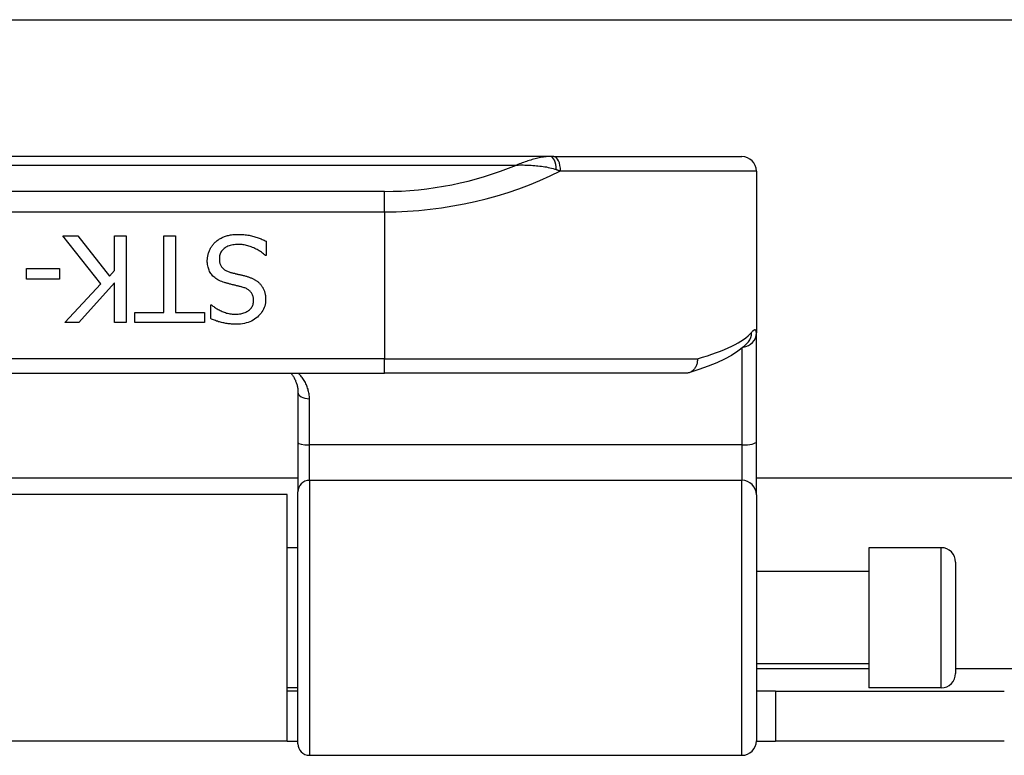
# Model space of a CAD drawing. Header units: inches. Extents: x 20 to 683, y 61 to 320.
# Tile 88 of 256: x 96.85 to 98.19, y 183.76 to 184.76. Entities that reach past the tile are written whole.
import ezdxf

# ---------------------------------------------------------------- set-up
doc = ezdxf.new("R2010")
doc.units = ezdxf.units.IN
doc.header["$MEASUREMENT"] = 0
doc.layers.add('Visible Edges(ANSI)', color=7, linetype='Continuous', lineweight=25)
doc.layers.add('Visible Tangent Edges(ANSI)', color=7, linetype='Continuous', lineweight=25)

msp = doc.modelspace()

# ---------------------------------------------------------------- linework, layer by layer
at = {"layer": 'Visible Edges(ANSI)'}
for p, q in [((93.2813, 184.7587), (163.2173, 184.7587)), ((97.5718, 184.5722), (95.6239, 184.5722)), ((97.5765, 184.5722), (97.5718, 184.5722)), ((97.5765, 184.5722), (97.8331, 184.5722)), ((97.8528, 184.5525), (97.8528, 184.3318)), ((96.9591, 184.3986), (96.9073, 184.464)), ((96.9073, 184.464), (96.9277, 184.464)), ((96.9277, 184.464), (96.9709, 184.409)), ((96.9778, 184.4168), (96.9778, 184.464)), ((96.9778, 184.464), (96.9935, 184.464)), ((96.9935, 184.464), (96.9935, 184.3459)), ((97.0451, 184.464), (97.0608, 184.464)), ((97.0451, 184.3598), (97.0451, 184.464)), ((97.0608, 184.464), (97.0608, 184.3598)), ((97.1846, 184.4569), (97.1846, 184.4372)), ((97.1846, 184.4372), (97.1835, 184.4372)), ((96.858, 184.4051), (96.858, 184.4195)), ((96.858, 184.4195), (96.9027, 184.4195)), ((96.9027, 184.4195), (96.9027, 184.4051)), ((96.9709, 184.409), (96.9778, 184.4168)), ((96.9027, 184.4051), (96.858, 184.4051)), ((96.9102, 184.3459), (96.9591, 184.3986)), ((96.9778, 184.4001), (96.9293, 184.3459)), ((96.9778, 184.3459), (96.9778, 184.4001)), ((97.1089, 184.3514), (97.1089, 184.3702)), ((97.1089, 184.3702), (97.1101, 184.3702)), ((97.0054, 184.3459), (97.0054, 184.3598)), ((97.0054, 184.3598), (97.0451, 184.3598)), ((97.0608, 184.3598), (97.1004, 184.3598)), ((97.1004, 184.3598), (97.1004, 184.3459)), ((96.9293, 184.3459), (96.9102, 184.3459)), ((96.9935, 184.3459), (96.9778, 184.3459)), ((97.1004, 184.3459), (97.0054, 184.3459)), ((97.8528, 184.1836), (97.8528, 184.3318)), ((97.8422, 184.3202), (97.8419, 184.3198)), ((95.8498, 184.277), (97.3459, 184.277)), ((97.7568, 184.277), (97.3459, 184.277)), ((97.2278, 184.2512), (97.2278, 184.1827)), ((97.2278, 184.1827), (97.2278, 184.1152)), ((97.8528, 184.1113), (97.8528, 184.1836)), ((97.2278, 184.1337), (95.9679, 184.1337)), ((116.4439, 184.1337), (97.8528, 184.1337)), ((97.2278, 183.772), (97.2278, 184.1152)), ((97.2133, 184.1117), (95.9823, 184.1117)), ((97.2133, 183.7757), (97.2133, 184.1117)), ((97.8528, 184.1113), (97.8528, 183.7759)), ((97.2278, 184.0392), (97.2133, 184.0392)), ((98.0063, 184.0392), (98.0063, 183.8483)), ((98.1047, 184.0392), (98.0063, 184.0392)), ((98.0063, 184.0067), (97.8528, 184.0067)), ((98.1244, 184.0195), (98.1244, 183.8679)), ((98.0063, 183.8807), (97.8528, 183.8807)), ((97.2278, 183.8483), (97.2133, 183.8483)), ((98.1047, 183.8483), (98.0063, 183.8483)), ((97.2278, 183.8437), (97.2133, 183.8437)), ((97.8788, 183.8437), (97.8528, 183.8437)), ((97.8788, 183.8437), (98.1908, 183.8437)), ((97.8788, 183.8437), (97.8788, 183.7757)), ((97.2133, 183.7757), (95.9823, 183.7757)), ((97.2133, 183.7757), (97.2278, 183.7757)), ((97.8528, 183.7757), (97.8788, 183.7757)), ((98.1908, 183.7757), (97.8788, 183.7757)), ((97.2435, 183.7562), (97.8331, 183.7562))]:
    msp.add_line(p, q, dxfattribs=at)
at = {"layer": 'Visible Edges(ANSI)', "flags": 128}
for points in [[(97.115, 184.4554), (97.116, 184.4562), (97.117, 184.457), (97.1179, 184.4578), (97.119, 184.4585), (97.12, 184.4592), (97.1211, 184.4599), (97.1221, 184.4606), (97.1232, 184.4612), (97.1244, 184.4618), (97.1255, 184.4623), (97.1267, 184.4628), (97.1279, 184.4633), (97.1291, 184.4637), (97.1303, 184.4641), (97.1317, 184.4645), (97.133, 184.4648), (97.1345, 184.4651), (97.1359, 184.4654), (97.1375, 184.4656), (97.139, 184.4658), (97.1407, 184.4659), (97.1423, 184.466), (97.1441, 184.4661), (97.1458, 184.4661)], [(97.1458, 184.4661), (97.148, 184.4661), (97.15, 184.466), (97.152, 184.4659), (97.154, 184.4658), (97.1559, 184.4656), (97.1577, 184.4654), (97.1595, 184.4652), (97.1612, 184.4649), (97.1629, 184.4646), (97.1646, 184.4642), (97.1661, 184.4638), (97.1677, 184.4634), (97.1692, 184.4629), (97.1706, 184.4625), (97.1721, 184.462), (97.1736, 184.4615), (97.175, 184.461), (97.1764, 184.4604), (97.1778, 184.4599), (97.1792, 184.4593), (97.1806, 184.4587), (97.1819, 184.4581), (97.1833, 184.4575), (97.1846, 184.4569)], [(97.1043, 184.4303), (97.1043, 184.4314), (97.1044, 184.4326), (97.1045, 184.4338), (97.1046, 184.4349), (97.1048, 184.436), (97.105, 184.4372), (97.1053, 184.4383), (97.1056, 184.4395), (97.1059, 184.4406), (97.1063, 184.4417), (97.1067, 184.4428), (97.1071, 184.444), (97.1076, 184.4451), (97.1081, 184.4461), (97.1087, 184.4472), (97.1093, 184.4482), (97.1099, 184.4492), (97.1105, 184.4502), (97.1112, 184.4511), (97.1119, 184.452), (97.1126, 184.4529), (97.1134, 184.4537), (97.1142, 184.4546), (97.115, 184.4554)], [(97.147, 184.4525), (97.1449, 184.4524), (97.1428, 184.4523), (97.1409, 184.4521), (97.139, 184.4519), (97.1373, 184.4515), (97.1356, 184.4511), (97.134, 184.4506), (97.1325, 184.4501), (97.1311, 184.4494), (97.1297, 184.4487), (97.1285, 184.4479), (97.1273, 184.4471), (97.1263, 184.4461), (97.1253, 184.4452), (97.1244, 184.4442), (97.1236, 184.4431), (97.1229, 184.442), (97.1223, 184.4408), (97.1218, 184.4396), (97.1214, 184.4383), (97.1211, 184.437), (97.1209, 184.4356), (97.1207, 184.4342), (97.1207, 184.4328)], [(97.1835, 184.4372), (97.1822, 184.4384), (97.1808, 184.4395), (97.1795, 184.4406), (97.1781, 184.4417), (97.1766, 184.4427), (97.1752, 184.4436), (97.1737, 184.4445), (97.1722, 184.4454), (97.1707, 184.4462), (97.1691, 184.447), (97.1675, 184.4478), (97.1659, 184.4485), (97.1643, 184.4491), (97.1627, 184.4497), (97.161, 184.4502), (97.1594, 184.4507), (97.1579, 184.4511), (97.1563, 184.4515), (97.1547, 184.4518), (97.1531, 184.452), (97.1516, 184.4522), (97.15, 184.4524), (97.1485, 184.4525), (97.147, 184.4525)], [(97.1278, 184.4005), (97.1258, 184.4012), (97.1239, 184.4019), (97.1221, 184.4026), (97.1204, 184.4034), (97.1188, 184.4043), (97.1172, 184.4052), (97.1158, 184.4061), (97.1144, 184.4072), (97.1132, 184.4082), (97.112, 184.4094), (97.1109, 184.4105), (97.11, 184.4118), (97.1091, 184.413), (97.1082, 184.4144), (97.1075, 184.4157), (97.1068, 184.4172), (97.1062, 184.4186), (97.1057, 184.4201), (97.1053, 184.4217), (97.1049, 184.4233), (97.1047, 184.425), (97.1045, 184.4267), (97.1043, 184.4285), (97.1043, 184.4303)], [(97.1207, 184.4328), (97.1207, 184.4316), (97.1208, 184.4305), (97.1209, 184.4294), (97.1211, 184.4283), (97.1213, 184.4273), (97.1215, 184.4264), (97.1219, 184.4254), (97.1222, 184.4245), (97.1226, 184.4236), (97.1231, 184.4228), (97.1236, 184.422), (97.1242, 184.4213), (97.1248, 184.4206), (97.1254, 184.4199), (97.1262, 184.4192), (97.127, 184.4186), (97.1278, 184.418), (97.1287, 184.4174), (97.1296, 184.4169), (97.1306, 184.4164), (97.1317, 184.4159), (97.1328, 184.4155), (97.134, 184.4151), (97.1352, 184.4147)], [(97.1352, 184.4147), (97.1361, 184.4144), (97.137, 184.4142), (97.1379, 184.4139), (97.1388, 184.4137), (97.1396, 184.4135), (97.1405, 184.4133), (97.1413, 184.4131), (97.1421, 184.4128), (97.1429, 184.4126), (97.1437, 184.4125), (97.1445, 184.4123), (97.1452, 184.4121), (97.146, 184.4119), (97.1468, 184.4117), (97.1476, 184.4115), (97.1485, 184.4113), (97.1494, 184.4111), (97.1503, 184.4109), (97.1513, 184.4106), (97.1523, 184.4104), (97.1533, 184.4101), (97.1544, 184.4099), (97.1555, 184.4096), (97.1566, 184.4093)], [(97.1566, 184.4093), (97.1576, 184.409), (97.1586, 184.4087), (97.1596, 184.4084), (97.1605, 184.4081), (97.1614, 184.4078), (97.1624, 184.4075), (97.1633, 184.4071), (97.1642, 184.4068), (97.165, 184.4064), (97.1659, 184.406), (97.1667, 184.4056), (97.1675, 184.4052), (97.1683, 184.4048), (97.1691, 184.4044), (97.1699, 184.4039), (97.1706, 184.4035), (97.1714, 184.403), (97.1721, 184.4024), (97.1728, 184.4019), (97.1735, 184.4013), (97.1742, 184.4008), (97.1748, 184.4001), (97.1755, 184.3995), (97.1761, 184.3989)], [(97.152, 184.3943), (97.1511, 184.3945), (97.1503, 184.3947), (97.1493, 184.395), (97.1484, 184.3952), (97.1474, 184.3955), (97.1464, 184.3957), (97.1454, 184.396), (97.1443, 184.3962), (97.1432, 184.3965), (97.1421, 184.3968), (97.141, 184.3971), (97.1398, 184.3974), (97.1386, 184.3976), (97.1374, 184.3979), (97.1363, 184.3982), (97.1352, 184.3985), (97.1342, 184.3987), (97.1332, 184.399), (97.1322, 184.3993), (97.1312, 184.3995), (97.1303, 184.3998), (97.1294, 184.4), (97.1286, 184.4003), (97.1278, 184.4005)], [(97.1761, 184.3989), (97.1767, 184.3982), (97.1773, 184.3975), (97.1778, 184.3968), (97.1783, 184.3961), (97.1788, 184.3954), (97.1793, 184.3946), (97.1798, 184.3938), (97.1802, 184.3931), (97.1806, 184.3922), (97.181, 184.3914), (97.1814, 184.3906), (97.1817, 184.3897), (97.1821, 184.3888), (97.1824, 184.3879), (97.1826, 184.387), (97.1829, 184.386), (97.1831, 184.385), (97.1832, 184.384), (97.1834, 184.383), (97.1835, 184.382), (97.1836, 184.3809), (97.1837, 184.3798), (97.1837, 184.3787), (97.1838, 184.3775)], [(97.1674, 184.3759), (97.1674, 184.3771), (97.1673, 184.3783), (97.1671, 184.3795), (97.1669, 184.3806), (97.1667, 184.3816), (97.1664, 184.3826), (97.166, 184.3836), (97.1656, 184.3845), (97.1652, 184.3854), (97.1646, 184.3863), (97.164, 184.3871), (97.1634, 184.3878), (97.1627, 184.3886), (97.162, 184.3892), (97.1612, 184.3899), (97.1604, 184.3905), (97.1595, 184.3911), (97.1586, 184.3917), (97.1576, 184.3922), (97.1566, 184.3927), (97.1555, 184.3931), (97.1544, 184.3935), (97.1532, 184.3939), (97.152, 184.3943)], [(97.1101, 184.3702), (97.111, 184.3693), (97.112, 184.3685), (97.1131, 184.3677), (97.1142, 184.3669), (97.1153, 184.3661), (97.1165, 184.3653), (97.1177, 184.3646), (97.119, 184.3639), (97.1203, 184.3632), (97.1217, 184.3625), (97.1231, 184.3618), (97.1245, 184.3612), (97.126, 184.3606), (97.1275, 184.36), (97.129, 184.3595), (97.1305, 184.359), (97.132, 184.3586), (97.1335, 184.3583), (97.1351, 184.358), (97.1366, 184.3578), (97.1382, 184.3576), (97.1398, 184.3574), (97.1414, 184.3574), (97.143, 184.3573)], [(97.143, 184.3573), (97.1448, 184.3574), (97.1465, 184.3575), (97.1482, 184.3577), (97.1498, 184.3579), (97.1513, 184.3582), (97.1528, 184.3586), (97.1543, 184.3591), (97.1557, 184.3596), (97.157, 184.3602), (97.1583, 184.3609), (97.1595, 184.3616), (97.1606, 184.3625), (97.1617, 184.3633), (97.1627, 184.3643), (97.1636, 184.3652), (97.1644, 184.3662), (97.1651, 184.3673), (97.1657, 184.3684), (97.1662, 184.3695), (97.1666, 184.3707), (97.167, 184.3719), (97.1672, 184.3732), (97.1673, 184.3745), (97.1674, 184.3759)], [(97.1838, 184.3775), (97.1837, 184.3752), (97.1834, 184.3729), (97.1831, 184.3706), (97.1825, 184.3685), (97.1818, 184.3664), (97.181, 184.3643), (97.1799, 184.3624), (97.1788, 184.3605), (97.1775, 184.3586), (97.176, 184.3568), (97.1743, 184.3551), (97.1726, 184.3535), (97.1706, 184.3519), (97.1687, 184.3505), (97.1666, 184.3492), (97.1644, 184.3481), (97.1622, 184.3471), (97.1598, 184.3462), (97.1574, 184.3454), (97.1549, 184.3448), (97.1523, 184.3444), (97.1496, 184.344), (97.1469, 184.3438), (97.144, 184.3438)], [(97.144, 184.3438), (97.1424, 184.3438), (97.1407, 184.3438), (97.1391, 184.3439), (97.1375, 184.344), (97.1359, 184.3441), (97.1344, 184.3442), (97.1328, 184.3444), (97.1313, 184.3446), (97.1297, 184.3449), (97.1282, 184.3451), (97.1267, 184.3454), (97.1253, 184.3457), (97.1238, 184.3461), (97.1224, 184.3464), (97.1209, 184.3468), (97.1195, 184.3472), (97.1181, 184.3477), (97.1168, 184.3481), (97.1154, 184.3486), (97.1141, 184.3491), (97.1128, 184.3497), (97.1115, 184.3502), (97.1102, 184.3508), (97.1089, 184.3514)], [(97.8419, 184.3198), (97.8353, 184.313), (97.8277, 184.3069), (97.8191, 184.3013), (97.8095, 184.2961), (97.7988, 184.2912), (97.7872, 184.2864), (97.7745, 184.2819), (97.7608, 184.2775)], [(97.7725, 184.2966), (97.7725, 184.2954), (97.7725, 184.2941), (97.7723, 184.2928), (97.7722, 184.2916), (97.7719, 184.2903), (97.7716, 184.2891), (97.7712, 184.2879), (97.7707, 184.2868), (97.7702, 184.2857), (97.7696, 184.2847), (97.769, 184.2837), (97.7683, 184.2827), (97.7675, 184.2819), (97.7667, 184.281), (97.7659, 184.2803), (97.765, 184.2796), (97.764, 184.279), (97.7631, 184.2785), (97.7621, 184.278), (97.761, 184.2776), (97.76, 184.2773), (97.7589, 184.2771), (97.7579, 184.277), (97.7568, 184.277)], [(97.2182, 184.277), (97.2189, 184.2761), (97.2196, 184.2752), (97.2203, 184.2743), (97.2209, 184.2734), (97.2216, 184.2724), (97.2222, 184.2714), (97.2227, 184.2705), (97.2233, 184.2695), (97.2238, 184.2684), (97.2243, 184.2674), (97.2247, 184.2663), (97.2252, 184.2653), (97.2256, 184.2642), (97.2259, 184.2631), (97.2263, 184.262), (97.2266, 184.2608), (97.2268, 184.2597), (97.2271, 184.2585), (97.2273, 184.2573), (97.2275, 184.2561), (97.2276, 184.2549), (97.2277, 184.2537), (97.2277, 184.2524), (97.2278, 184.2512)]]:
    msp.add_lwpolyline(points, dxfattribs=at)
at = {"layer": 'Visible Edges(ANSI)'}
for centre, radius, start, end in [((97.8331, 184.5525), 0.0197, 0, 90), ((98.1047, 184.0195), 0.0197, 0, 90), ((98.1047, 183.8679), 0.0197, 270, 0), ((97.2435, 183.772), 0.0157, 180, 270), ((97.8331, 183.7759), 0.0197, 270, 0)]:
    msp.add_arc(centre, radius, start, end, dxfattribs=at)
at = {"layer": 'Visible Tangent Edges(ANSI)'}
for p, q in [((95.6699, 184.5607), (97.5258, 184.5607)), ((97.8528, 184.5525), (97.5858, 184.5525)), ((97.3459, 184.5247), (95.8498, 184.5247)), ((97.3459, 184.4969), (97.3459, 184.5247)), ((95.8498, 184.4969), (97.3459, 184.4969)), ((97.3459, 184.4969), (97.3459, 184.2966)), ((97.8331, 184.3111), (97.8331, 184.1792)), ((97.3459, 184.2966), (95.8498, 184.2966)), ((97.3459, 184.277), (97.3459, 184.2966)), ((97.3459, 184.2966), (97.7725, 184.2966)), ((97.2435, 184.1792), (97.2435, 184.242)), ((97.2435, 184.131), (97.2435, 184.1792)), ((97.8331, 184.1792), (97.2435, 184.1792)), ((97.8331, 184.1792), (97.8331, 184.131)), ((97.2435, 184.131), (97.2435, 183.7562)), ((97.2435, 184.131), (97.8331, 184.131)), ((97.8331, 183.7562), (97.8331, 184.131)), ((98.1047, 183.8483), (98.1047, 184.0392)), ((97.8528, 183.8747), (98.0063, 183.8747)), ((98.1244, 183.8747), (116.1723, 183.8747))]:
    msp.add_line(p, q, dxfattribs=at)
at = {"layer": 'Visible Tangent Edges(ANSI)', "flags": 128}
for points in [[(97.5718, 184.5722), (97.57, 184.5722), (97.5681, 184.5721), (97.5663, 184.572), (97.5644, 184.5717), (97.5625, 184.5715), (97.5606, 184.5712), (97.5587, 184.5708), (97.5568, 184.5704), (97.5549, 184.57), (97.553, 184.5695), (97.5511, 184.5691), (97.5491, 184.5685), (97.5472, 184.568), (97.5453, 184.5674), (97.5433, 184.5669), (97.5414, 184.5662), (97.5394, 184.5656), (97.5375, 184.565), (97.5355, 184.5643), (97.5336, 184.5636), (97.5316, 184.5629), (97.5297, 184.5622), (97.5277, 184.5614), (97.5258, 184.5607)], [(97.5258, 184.5607), (97.528, 184.5607), (97.5302, 184.5608), (97.5325, 184.5608), (97.5347, 184.5608), (97.537, 184.5607), (97.5392, 184.5607), (97.5415, 184.5606), (97.5437, 184.5605), (97.546, 184.5604), (97.5483, 184.5602), (97.5506, 184.56), (97.5529, 184.5598), (97.5551, 184.5596), (97.5574, 184.5593), (97.5597, 184.559), (97.562, 184.5587), (97.5643, 184.5584), (97.5666, 184.558), (97.5688, 184.5575), (97.5711, 184.557), (97.5734, 184.5565), (97.5756, 184.5559), (97.5779, 184.5552), (97.5801, 184.5545)], [(97.5801, 184.5545), (97.5803, 184.5544), (97.5806, 184.5543), (97.5808, 184.5543), (97.5811, 184.5542), (97.5813, 184.5541), (97.5815, 184.554), (97.5818, 184.5539), (97.582, 184.5538), (97.5823, 184.5538), (97.5825, 184.5537), (97.5827, 184.5536), (97.583, 184.5535), (97.5832, 184.5534), (97.5834, 184.5534), (97.5837, 184.5533), (97.5839, 184.5532), (97.5841, 184.5531), (97.5844, 184.553), (97.5846, 184.553), (97.5848, 184.5529), (97.5851, 184.5528), (97.5853, 184.5527), (97.5855, 184.5526), (97.5858, 184.5525)], [(97.8528, 184.3318), (97.8528, 184.3324), (97.8527, 184.333), (97.8527, 184.3336), (97.8526, 184.3341), (97.8525, 184.3345), (97.8524, 184.3349), (97.8522, 184.3352), (97.852, 184.3355), (97.8518, 184.3357), (97.8516, 184.3358), (97.8514, 184.336), (97.8511, 184.336), (97.8508, 184.336), (97.8505, 184.3359), (97.8502, 184.3358), (97.8499, 184.3357), (97.8495, 184.3355), (97.8491, 184.3352), (97.8487, 184.3349), (97.8482, 184.3345), (97.8477, 184.334), (97.8473, 184.3336), (97.8468, 184.333), (97.8462, 184.3324)], [(97.2435, 184.242), (97.2435, 184.2437), (97.2434, 184.2454), (97.2432, 184.2471), (97.243, 184.2488), (97.2427, 184.2504), (97.2424, 184.252), (97.242, 184.2536), (97.2416, 184.2552), (97.2411, 184.2568), (97.2406, 184.2583), (97.24, 184.2598), (97.2394, 184.2613), (97.2387, 184.2627), (97.238, 184.2642), (97.2372, 184.2656), (97.2364, 184.2669), (97.2355, 184.2683), (97.2346, 184.2696), (97.2337, 184.2709), (97.2327, 184.2722), (97.2316, 184.2734), (97.2306, 184.2746), (97.2295, 184.2758), (97.2283, 184.277)]]:
    msp.add_lwpolyline(points, dxfattribs=at)
at = {"layer": 'Visible Tangent Edges(ANSI)'}
msp.add_arc((97.3459, 184.9922), 0.4675, 270, 292.6293, dxfattribs=at)
for centre, major_axis, ratio, start_param, end_param in [((97.5718, 184.5525), (0, 0.0197), 0.424063, 4.811348, 6.283185), ((97.5765, 184.5525), (0, 0.0197), 0.473287, 4.712389, 6.283185), ((97.3459, 184.9644), (0.5069, 0), 0.92233, 4.712389, 5.205407), ((97.3459, 184.3475), (-0.5069, 0), 0.185803, 2.571119, 2.980904), ((97.8331, 184.3318), (0.0197, 0), 0.97851, 4.801402, 6.283185), ((97.8268, 184.3324), (0.0151, -0.0126), 0.969622, 0, 0.712995), ((97.2435, 184.2512), (-0.0157, 0), 0.580671, 0, 1.570796), ((97.2435, 184.1827), (-0.0157, 0), 0.225879, 0, 1.570796), ((97.8331, 184.1836), (0.0197, 0), 0.225879, 4.712389, 6.283185), ((97.2435, 184.1152), (-0.0157, 0), 0.998608, 4.712389, 6.283185), ((97.8331, 184.1113), (0.0197, 0), 0.998608, 0, 1.570796)]:
    msp.add_ellipse(centre, major_axis=major_axis, ratio=ratio, start_param=start_param, end_param=end_param, dxfattribs=at)

doc.saveas('drawing.dxf')
